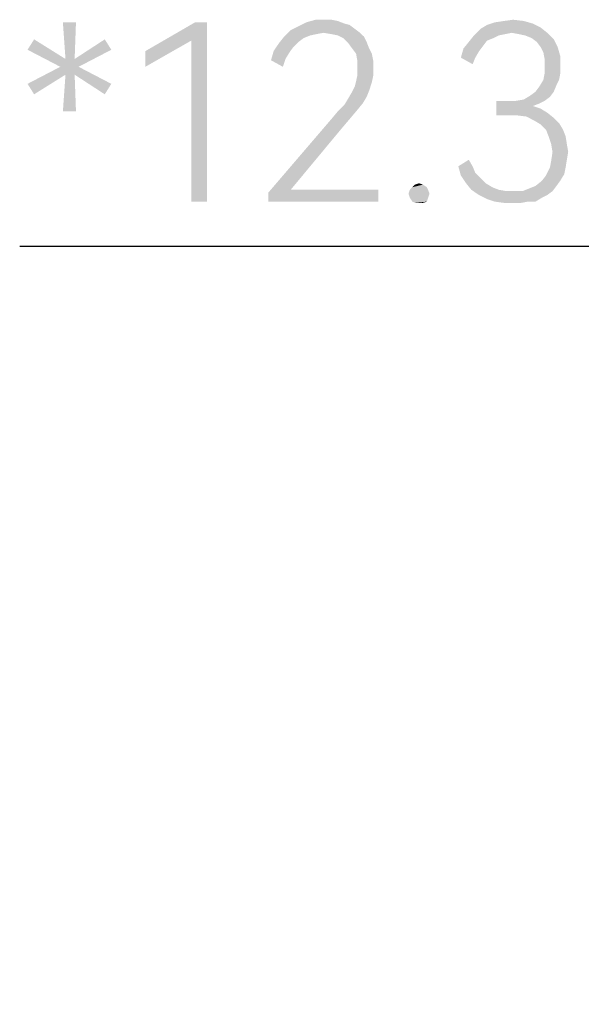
# Model space of a CAD drawing. Header units: millimetres. Extents: x 0 to 297, y 0 to 210.
# Tile 56 of 122: x 35.68 to 41.94, y 164.67 to 175.65. Entities that reach past the tile are written whole.
import ezdxf

# ---------------------------------------------------------------- set-up
doc = ezdxf.new("R2010")
doc.units = ezdxf.units.MM
doc.header["$LTSCALE"] = 16.335
doc.layers.get('0').update_dxf_attribs({"linetype": 'CONTINUOUS'})
doc.styles.get("Standard").update_dxf_attribs({"font": 'harmonyos_sans_sc_light.ttf'})
doc.dimstyles.new('DIMSTYLE_5', dxfattribs={"dimtxt": 2, "dimasz": 1.8, "dimexe": 0.8, "dimexo": 0, "dimgap": 0.5, "dimtad": 1, "dimzin": 0, "dimdsep": 46, "dimtxsty": 'STANDARD', "dimblk": '_FILLED', "dimblk1": '_FILLED', "dimblk2": '_FILLED', "dimcen": 0.09, "dimclrt": 7, "dimazin": 0, "dimtol": 1, "dimtp": 0.1, "dimtm": 0.1, "dimtfac": 1, "dimtofl": 0, "dimtmove": 0, "dimatfit": 3, "dimldrblk": '_FILLED', "dimfxl": 1, "dimtolj": 1, "dimtzin": 0, "dimarcsym": 0})

# ---------------------------------------------------------------- blocks, each defined once
blk = doc.blocks.new('_FILLED')
at = {"color": 0, "linetype": 'BYBLOCK'}
blk.add_solid([(0, 0), (-1, 0.1667), (-1, -0.1667)], dxfattribs=at)
blk = doc.blocks.new('*D20')
at = {"color": 7, "linetype": 'CONTINUOUS'}
for p, q in [((52.019, 148.27), (52.019, 173.924)), ((64.319, 148.23), (64.319, 173.924)), ((58.169, 173.124), (35.675, 173.124)), ((52.019, 173.124), (58.169, 173.124)), ((64.319, 173.124), (58.169, 173.124))]:
    blk.add_line(p, q, dxfattribs=at)
at = {"color": 7, "linetype": 'CONTINUOUS', "xscale": 1.8, "yscale": 1.8, "zscale": 1.8, "rotation": 180}
blk.add_blockref('_FILLED', (52.019, 173.124), dxfattribs=at)
at = {"color": 7, "linetype": 'CONTINUOUS', "xscale": 1.8, "yscale": 1.8, "zscale": 1.8}
blk.add_blockref('_FILLED', (64.319, 173.124), dxfattribs=at)

msp = doc.modelspace()

# ---------------------------------------------------------------- linework, layer by layer
at = {"color": 7, "linetype": 'CONTINUOUS'}
for points in [[(36.303, 175.624), (36.186, 175.215), (36.157, 175.624)], [(36.186, 175.215), (36.303, 175.624), (36.288, 175.215)], [(37.763, 175.624), (37.588, 175.42), (37.077, 175.303)], [(37.763, 175.624), (37.077, 175.303), (37.631, 175.624)], [(37.588, 173.624), (37.588, 175.42), (37.763, 175.624)], [(37.588, 173.624), (37.763, 175.624), (37.763, 173.624)], [(39.296, 175.61), (38.785, 175.58), (38.872, 175.624)], [(39.296, 175.61), (39.354, 175.595), (38.785, 175.58)], [(38.785, 175.58), (39.354, 175.595), (39.412, 175.551)], [(39.15, 175.653), (39.223, 175.639), (38.872, 175.624)], [(39.077, 175.653), (39.15, 175.653), (38.872, 175.624)], [(39.077, 175.653), (38.872, 175.624), (38.975, 175.653)], [(38.872, 175.624), (39.223, 175.639), (39.296, 175.61)], [(41.485, 175.566), (40.814, 175.551), (40.887, 175.595)], [(41.398, 175.61), (40.887, 175.595), (40.975, 175.624)], [(40.887, 175.595), (41.398, 175.61), (41.485, 175.566)], [(41.296, 175.639), (40.975, 175.624), (41.077, 175.639)], [(40.975, 175.624), (41.296, 175.639), (41.398, 175.61)], [(41.077, 175.639), (41.179, 175.653), (41.296, 175.639)], [(39.062, 175.507), (38.624, 175.464), (38.697, 175.537)], [(39.062, 175.507), (38.989, 175.493), (38.624, 175.464)], [(38.989, 175.493), (38.916, 175.478), (38.624, 175.464)], [(39.412, 175.551), (38.697, 175.537), (38.785, 175.58)], [(39.062, 175.507), (38.697, 175.537), (39.412, 175.551)], [(39.062, 175.507), (39.412, 175.551), (39.471, 175.507)], [(39.471, 175.507), (39.15, 175.493), (39.062, 175.507)], [(39.223, 175.478), (39.15, 175.493), (39.471, 175.507)], [(39.223, 175.478), (39.471, 175.507), (39.515, 175.464)], [(41.164, 175.507), (40.741, 175.478), (40.814, 175.551)], [(41.164, 175.507), (41.091, 175.493), (40.741, 175.478)], [(40.741, 175.478), (41.091, 175.493), (41.018, 175.478)], [(41.164, 175.507), (40.814, 175.551), (41.485, 175.566)], [(41.164, 175.507), (41.485, 175.566), (41.558, 175.507)], [(41.558, 175.507), (41.237, 175.493), (41.164, 175.507)], [(41.31, 175.478), (41.237, 175.493), (41.558, 175.507)], [(41.383, 175.449), (41.31, 175.478), (41.558, 175.507)], [(41.383, 175.449), (41.558, 175.507), (41.631, 175.434)], [(35.763, 175.318), (35.836, 175.434), (36.186, 175.215)], [(36.697, 175.318), (36.288, 175.215), (36.624, 175.434)], [(37.077, 175.303), (37.588, 175.42), (37.077, 175.128)], [(38.726, 175.347), (38.507, 175.303), (38.566, 175.391)], [(38.843, 175.449), (38.566, 175.391), (38.624, 175.464)], [(38.843, 175.449), (38.785, 175.405), (38.566, 175.391)], [(38.566, 175.391), (38.785, 175.405), (38.726, 175.347)], [(38.624, 175.464), (38.916, 175.478), (38.843, 175.449)], [(39.515, 175.464), (39.281, 175.449), (39.223, 175.478)], [(39.281, 175.449), (39.515, 175.464), (39.544, 175.405)], [(39.544, 175.405), (39.34, 175.391), (39.281, 175.449)], [(39.383, 175.332), (39.34, 175.391), (39.544, 175.405)], [(39.383, 175.332), (39.544, 175.405), (39.573, 175.332)], [(40.843, 175.361), (40.624, 175.332), (40.683, 175.405)], [(41.018, 175.478), (40.96, 175.449), (40.683, 175.405)], [(41.018, 175.478), (40.683, 175.405), (40.741, 175.478)], [(40.96, 175.449), (40.887, 175.42), (40.683, 175.405)], [(40.683, 175.405), (40.887, 175.42), (40.843, 175.361)], [(41.631, 175.434), (41.442, 175.405), (41.383, 175.449)], [(41.485, 175.347), (41.442, 175.405), (41.631, 175.434)], [(41.485, 175.347), (41.631, 175.434), (41.675, 175.347)], [(36.186, 175.215), (36.128, 175.128), (35.763, 175.318)], [(36.128, 175.128), (36.288, 175.215), (36.697, 175.318)], [(36.128, 175.128), (36.697, 175.318), (36.332, 175.128)], [(38.683, 175.288), (38.478, 175.201), (38.507, 175.303)], [(38.683, 175.288), (38.639, 175.215), (38.478, 175.201)], [(38.507, 175.303), (38.726, 175.347), (38.683, 175.288)], [(39.573, 175.332), (39.427, 175.274), (39.383, 175.332)], [(39.427, 175.274), (39.573, 175.332), (39.602, 175.274)], [(39.602, 175.274), (39.442, 175.186), (39.427, 175.274)], [(39.602, 175.274), (39.617, 175.201), (39.442, 175.186)], [(40.799, 175.303), (40.595, 175.23), (40.624, 175.332)], [(40.595, 175.23), (40.799, 175.303), (40.756, 175.23)], [(40.624, 175.332), (40.843, 175.361), (40.799, 175.303)], [(41.675, 175.347), (41.515, 175.288), (41.485, 175.347)], [(41.515, 175.288), (41.675, 175.347), (41.704, 175.245)], [(41.704, 175.245), (41.529, 175.215), (41.515, 175.288)], [(36.186, 175.215), (36.288, 175.215), (36.128, 175.128)], [(38.478, 175.201), (38.639, 175.215), (38.61, 175.128)], [(39.442, 175.113), (39.442, 175.186), (39.617, 175.201)], [(39.442, 175.113), (39.617, 175.201), (39.617, 175.113)], [(40.756, 175.23), (40.726, 175.157), (40.595, 175.23)], [(41.529, 175.215), (41.704, 175.245), (41.704, 175.142)], [(41.704, 175.142), (41.529, 175.128), (41.529, 175.215)], [(36.332, 175.128), (36.186, 175.04), (35.763, 174.938)], [(36.332, 175.128), (35.763, 174.938), (36.128, 175.128)], [(36.288, 175.04), (36.186, 175.04), (36.332, 175.128)], [(36.288, 175.04), (36.332, 175.128), (36.697, 174.938)], [(39.617, 175.113), (39.442, 175.04), (39.442, 175.113)], [(39.442, 175.04), (39.617, 175.113), (39.617, 175.026)], [(41.704, 175.055), (41.515, 174.982), (41.529, 175.055)], [(41.515, 174.982), (41.704, 175.055), (41.69, 174.982)], [(41.529, 175.055), (41.529, 175.128), (41.704, 175.142)], [(41.529, 175.055), (41.704, 175.142), (41.704, 175.055)], [(35.763, 174.938), (36.186, 175.04), (35.836, 174.821)], [(36.288, 175.04), (36.157, 174.631), (36.186, 175.04)], [(36.157, 174.631), (36.288, 175.04), (36.303, 174.631)], [(36.697, 174.938), (36.624, 174.821), (36.288, 175.04)], [(39.602, 174.953), (39.412, 174.909), (39.427, 174.967)], [(39.412, 174.909), (39.602, 174.953), (39.573, 174.865)], [(39.617, 175.026), (39.427, 174.967), (39.442, 175.04)], [(39.427, 174.967), (39.617, 175.026), (39.602, 174.953)], [(41.69, 174.982), (41.661, 174.923), (41.471, 174.909)], [(41.69, 174.982), (41.471, 174.909), (41.515, 174.982)], [(39.544, 174.792), (39.34, 174.777), (39.383, 174.85)], [(39.573, 174.865), (39.383, 174.85), (39.412, 174.909)], [(39.383, 174.85), (39.573, 174.865), (39.544, 174.792)], [(41.631, 174.85), (41.369, 174.807), (41.427, 174.85)], [(41.369, 174.807), (41.631, 174.85), (41.588, 174.792)], [(41.427, 174.85), (41.471, 174.909), (41.661, 174.923)], [(41.427, 174.85), (41.661, 174.923), (41.631, 174.85)], [(39.223, 174.631), (39.296, 174.704), (39.5, 174.719)], [(39.223, 174.631), (39.5, 174.719), (39.427, 174.631)], [(39.5, 174.719), (39.296, 174.704), (39.34, 174.777)], [(39.34, 174.777), (39.544, 174.792), (39.5, 174.719)], [(41.529, 174.748), (41.471, 174.719), (40.989, 174.588)], [(41.208, 174.748), (41.529, 174.748), (40.989, 174.588)], [(41.106, 174.748), (41.208, 174.748), (40.989, 174.588)], [(41.106, 174.748), (40.989, 174.588), (40.989, 174.748)], [(41.471, 174.719), (41.398, 174.69), (40.989, 174.588)], [(41.208, 174.748), (41.296, 174.763), (41.588, 174.792)], [(41.208, 174.748), (41.588, 174.792), (41.529, 174.748)], [(41.588, 174.792), (41.296, 174.763), (41.369, 174.807)], [(39.427, 174.631), (39.15, 174.544), (39.223, 174.631)], [(39.15, 174.544), (39.427, 174.631), (39.354, 174.544)], [(41.398, 174.69), (41.485, 174.661), (40.989, 174.588)], [(41.485, 174.661), (41.558, 174.617), (40.989, 174.588)], [(41.091, 174.588), (40.989, 174.588), (41.558, 174.617)], [(41.208, 174.588), (41.091, 174.588), (41.558, 174.617)], [(41.325, 174.573), (41.208, 174.588), (41.558, 174.617)], [(41.325, 174.573), (41.558, 174.617), (41.631, 174.558)], [(39.354, 174.544), (39.267, 174.442), (38.449, 173.726)], [(39.354, 174.544), (38.449, 173.726), (39.15, 174.544)], [(41.631, 174.558), (41.412, 174.529), (41.325, 174.573)], [(41.412, 174.529), (41.631, 174.558), (41.69, 174.5)], [(41.69, 174.5), (41.485, 174.485), (41.412, 174.529)], [(41.544, 174.427), (41.485, 174.485), (41.69, 174.5)], [(41.544, 174.427), (41.69, 174.5), (41.734, 174.427)], [(39.267, 174.442), (38.697, 173.756), (38.449, 173.726)], [(41.734, 174.427), (41.573, 174.354), (41.544, 174.427)], [(41.573, 174.354), (41.734, 174.427), (41.763, 174.354)], [(41.763, 174.354), (41.602, 174.266), (41.573, 174.354)], [(41.602, 174.266), (41.763, 174.354), (41.777, 174.266)], [(41.777, 174.266), (41.617, 174.179), (41.602, 174.266)], [(41.792, 174.179), (41.777, 174.091), (41.602, 174.077)], [(41.792, 174.179), (41.602, 174.077), (41.617, 174.179)], [(41.617, 174.179), (41.777, 174.266), (41.792, 174.179)], [(40.566, 174.018), (40.683, 174.091), (40.726, 174.018)], [(41.588, 174.004), (41.602, 174.077), (41.777, 174.091)], [(41.588, 174.004), (41.777, 174.091), (41.763, 174.004)], [(40.726, 174.018), (40.595, 173.916), (40.566, 174.018)], [(40.726, 174.018), (40.756, 173.945), (40.595, 173.916)], [(40.595, 173.916), (40.756, 173.945), (40.814, 173.887)], [(41.763, 174.004), (41.748, 173.931), (41.544, 173.916)], [(41.763, 174.004), (41.544, 173.916), (41.588, 174.004)], [(40.814, 173.887), (40.653, 173.829), (40.595, 173.916)], [(40.653, 173.829), (40.814, 173.887), (40.872, 173.829)], [(41.704, 173.858), (41.427, 173.799), (41.5, 173.858)], [(41.427, 173.799), (41.704, 173.858), (41.661, 173.799)], [(41.5, 173.858), (41.544, 173.916), (41.748, 173.931)], [(41.5, 173.858), (41.748, 173.931), (41.704, 173.858)], [(38.697, 173.756), (39.675, 173.756), (38.449, 173.726)], [(38.449, 173.624), (38.449, 173.726), (39.675, 173.756)], [(38.449, 173.624), (39.675, 173.756), (39.675, 173.624)], [(40.23, 173.756), (40.011, 173.712), (40.026, 173.756)], [(40.011, 173.712), (40.23, 173.756), (40.245, 173.712)], [(40.215, 173.785), (40.026, 173.756), (40.055, 173.785)], [(40.026, 173.756), (40.215, 173.785), (40.23, 173.756)], [(40.172, 173.814), (40.055, 173.785), (40.084, 173.814)], [(40.055, 173.785), (40.172, 173.814), (40.215, 173.785)], [(40.084, 173.814), (40.128, 173.829), (40.172, 173.814)], [(40.872, 173.829), (40.712, 173.756), (40.653, 173.829)], [(40.872, 173.829), (40.945, 173.785), (40.712, 173.756)], [(40.712, 173.756), (40.945, 173.785), (41.018, 173.756)], [(41.018, 173.756), (40.799, 173.697), (40.712, 173.756)], [(41.018, 173.756), (41.106, 173.741), (40.799, 173.697)], [(41.281, 173.741), (41.617, 173.741), (40.799, 173.697)], [(41.179, 173.741), (41.281, 173.741), (40.799, 173.697)], [(41.106, 173.741), (41.179, 173.741), (40.799, 173.697)], [(40.799, 173.697), (41.617, 173.741), (41.558, 173.697)], [(41.281, 173.741), (41.354, 173.77), (41.661, 173.799)], [(41.281, 173.741), (41.661, 173.799), (41.617, 173.741)], [(41.661, 173.799), (41.354, 173.77), (41.427, 173.799)], [(40.245, 173.712), (40.026, 173.668), (40.011, 173.712)], [(40.026, 173.668), (40.245, 173.712), (40.23, 173.668)], [(40.23, 173.668), (40.055, 173.624), (40.026, 173.668)], [(40.055, 173.624), (40.23, 173.668), (40.215, 173.624)], [(40.215, 173.624), (40.084, 173.61), (40.055, 173.624)], [(40.128, 173.61), (40.084, 173.61), (40.215, 173.624)], [(40.128, 173.61), (40.215, 173.624), (40.172, 173.61)], [(41.558, 173.697), (40.887, 173.653), (40.799, 173.697)], [(41.558, 173.697), (41.5, 173.668), (40.887, 173.653)], [(40.975, 173.624), (40.887, 173.653), (41.5, 173.668)], [(41.34, 173.624), (40.975, 173.624), (41.5, 173.668)], [(41.34, 173.624), (41.077, 173.61), (40.975, 173.624)], [(41.179, 173.61), (41.077, 173.61), (41.34, 173.624)], [(41.179, 173.61), (41.34, 173.624), (41.267, 173.61)], [(41.34, 173.624), (41.5, 173.668), (41.427, 173.624)]]:
    msp.add_solid(points, dxfattribs=at)

# ---------------------------------------------------------------- dimensions: what is measured, and where the dimension line sits
dim = msp.add_linear_dim(base=(64.319, 173.124), p1=(52.019, 148.27), p2=(64.319, 148.23), text='*<>', dimstyle='DIMSTYLE_5', dxfattribs=at)
dim.commit()
dim.dimension.update_dxf_attribs({"geometry": '*D20', "text_midpoint": (35.675, 173.124), "dimtype": 160})

doc.saveas('drawing.dxf')
